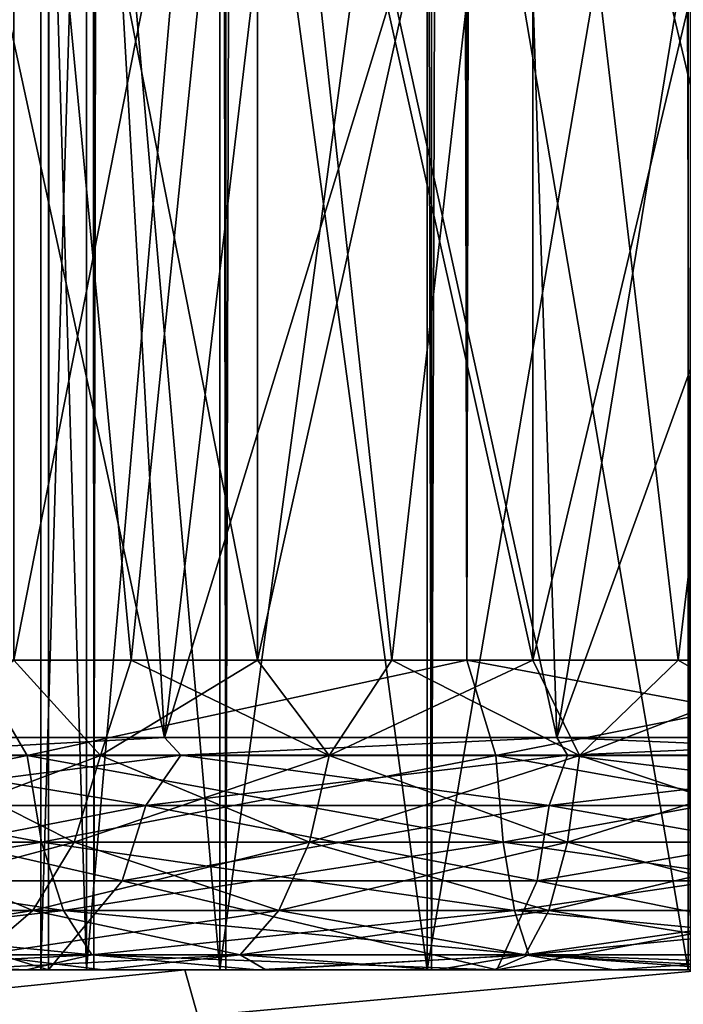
# Model space of a CAD drawing. Extents: x -62 to 446, y -84 to 1766.
# Tile 49 of 221: x 44 to 48, y 0 to 6. Entities that reach past the tile are written whole.
import ezdxf

# ---------------------------------------------------------------- set-up
doc = ezdxf.new("R2010")
doc.units = 0
doc.header["$LTSCALE"] = 65.185185
for name, color, linetype in [('1003', 7, 'CONTINUOUS'), ('1004', 7, 'CONTINUOUS'), ('1022', 7, 'CONTINUOUS'), ('1025', 7, 'CONTINUOUS'), ('1051', 7, 'CONTINUOUS'), ('1052', 7, 'CONTINUOUS'), ('141', 7, 'CONTINUOUS'), ('144', 7, 'CONTINUOUS'), ('147', 7, 'CONTINUOUS'), ('150', 7, 'CONTINUOUS'), ('151', 7, 'CONTINUOUS'), ('152', 7, 'CONTINUOUS'), ('153', 7, 'CONTINUOUS'), ('982', 7, 'CONTINUOUS'), ('994', 7, 'CONTINUOUS'), ('995', 7, 'CONTINUOUS')]:
    doc.layers.add(name, color=color, linetype=linetype)

msp = doc.modelspace()

# ---------------------------------------------------------------- linework, layer by layer
at = {"layer": '1003', "linetype": 'CONTINUOUS'}
for points in [[(41.9439, -0.3, -11.4498), (41.8359, 0, -11.0017), (44.8797, 0, -12.7072), (41.9439, -0.3, -11.4498)], [(44.965, -0.3, -13.0633), (41.9439, -0.3, -11.4498), (44.8797, 0, -12.7072), (44.965, -0.3, -13.0633)], [(44.965, -0.3, -13.0633), (44.8797, 0, -12.7072), (48.2555, 0, -13.5885), (44.965, -0.3, -13.0633)], [(48.2875, -0.3, -13.8949), (44.965, -0.3, -13.0633), (48.2555, 0, -13.5885), (48.2875, -0.3, -13.8949)]]:
    msp.add_3dface(points, dxfattribs=at)
at = {"layer": '1004', "linetype": 'CONTINUOUS'}
for points in [[(44.8797, 0, 12.7072), (41.8359, 0, 11.0017), (41.9439, -0.3, 11.4498), (44.8797, 0, 12.7072)], [(44.8797, 0, 12.7072), (41.9439, -0.3, 11.4498), (44.965, -0.3, 13.0633), (44.8797, 0, 12.7072)], [(48.2555, 0, 13.5885), (44.8797, 0, 12.7072), (44.965, -0.3, 13.0633), (48.2555, 0, 13.5885)], [(48.2555, 0, 13.5885), (44.965, -0.3, 13.0633), (48.2875, -0.3, 13.8949), (48.2555, 0, 13.5885)]]:
    msp.add_3dface(points, dxfattribs=at)
at = {"layer": '1022', "linetype": 'CONTINUOUS'}
for points in [[(42.5754, 1.5, -7.4246), (44.75, 1.5, -9.0933), (42.6573, 1.3863, -8.2882), (42.5754, 1.5, -7.4246)], [(44.75, 1.5, 9.0933), (42.5754, 1.5, 7.4246), (42.6573, 1.3863, 8.2882), (44.75, 1.5, 9.0933)], [(42.6573, 1.3863, -8.2882), (44.75, 1.5, -9.0933), (44.8541, 1.3863, -9.8046), (42.6573, 1.3863, -8.2882)], [(44.8541, 1.3863, 9.8046), (44.75, 1.5, 9.0933), (42.6573, 1.3863, 8.2882), (44.8541, 1.3863, 9.8046)], [(44.75, 1.5, -9.0933), (47.2824, 1.5, -10.1422), (44.8541, 1.3863, -9.8046), (44.75, 1.5, -9.0933)], [(47.2824, 1.5, 10.1422), (44.75, 1.5, 9.0933), (44.8541, 1.3863, 9.8046), (47.2824, 1.5, 10.1422)], [(44.8541, 1.3863, -9.8046), (47.2824, 1.5, -10.1422), (47.3501, 1.3863, -10.7512), (44.8541, 1.3863, -9.8046)], [(47.3501, 1.3863, 10.7512), (47.2824, 1.5, 10.1422), (44.8541, 1.3863, 9.8046), (47.3501, 1.3863, 10.7512)], [(47.2824, 1.5, -10.1422), (50, 1.5, -10.5), (47.3501, 1.3863, -10.7512), (47.2824, 1.5, -10.1422)], [(50, 1.3863, 11.0729), (50, 1.5, 10.5), (47.2824, 1.5, 10.1422), (50, 1.3863, 11.0729)], [(50, 1.3863, 11.0729), (47.2824, 1.5, 10.1422), (47.3501, 1.3863, 10.7512), (50, 1.3863, 11.0729)], [(50, 1.5, -10.5), (50, 1.3863, -11.0729), (47.3501, 1.3863, -10.7512), (50, 1.5, -10.5)], [(42.6573, 1.3863, 8.2882), (42.3341, 1.0611, 8.653), (44.6277, 1.0611, 10.2361), (42.6573, 1.3863, 8.2882)], [(42.6573, 1.3863, -8.2882), (44.8541, 1.3863, -9.8046), (42.3341, 1.0611, -8.653), (42.6573, 1.3863, -8.2882)], [(44.8541, 1.3863, -9.8046), (44.6277, 1.0611, -10.2361), (42.3341, 1.0611, -8.653), (44.8541, 1.3863, -9.8046)], [(44.8541, 1.3863, 9.8046), (42.6573, 1.3863, 8.2882), (44.6277, 1.0611, 10.2361), (44.8541, 1.3863, 9.8046)], [(44.8541, 1.3863, 9.8046), (44.6277, 1.0611, 10.2361), (47.2335, 1.0611, 11.2243), (44.8541, 1.3863, 9.8046)], [(44.8541, 1.3863, -9.8046), (47.3501, 1.3863, -10.7512), (44.6277, 1.0611, -10.2361), (44.8541, 1.3863, -9.8046)], [(47.3501, 1.3863, -10.7512), (47.2335, 1.0611, -11.2243), (44.6277, 1.0611, -10.2361), (47.3501, 1.3863, -10.7512)], [(47.3501, 1.3863, 10.7512), (44.8541, 1.3863, 9.8046), (47.2335, 1.0611, 11.2243), (47.3501, 1.3863, 10.7512)], [(50, 1.3863, -11.0729), (50, 1.0611, -11.5602), (47.2335, 1.0611, -11.2243), (50, 1.3863, -11.0729)], [(47.3501, 1.3863, -10.7512), (50, 1.3863, -11.0729), (47.2335, 1.0611, -11.2243), (47.3501, 1.3863, -10.7512)], [(50, 1.0611, 11.5602), (47.3501, 1.3863, 10.7512), (47.2335, 1.0611, 11.2243), (50, 1.0611, 11.5602)], [(50, 1.0611, 11.5602), (50, 1.3863, 11.0729), (47.3501, 1.3863, 10.7512), (50, 1.0611, 11.5602)], [(44.4764, 0.574, -10.5244), (42.1182, 0.574, -8.8967), (44.6277, 1.0611, -10.2361), (44.4764, 0.574, -10.5244)], [(44.6277, 1.0611, -10.2361), (42.1182, 0.574, -8.8967), (42.3341, 1.0611, -8.653), (44.6277, 1.0611, -10.2361)], [(42.1182, 0.574, 8.8967), (44.4764, 0.574, 10.5244), (42.3341, 1.0611, 8.653), (42.1182, 0.574, 8.8967)], [(42.3341, 1.0611, 8.653), (44.4764, 0.574, 10.5244), (44.6277, 1.0611, 10.2361), (42.3341, 1.0611, 8.653)], [(47.1555, 0.574, -11.5404), (44.4764, 0.574, -10.5244), (47.2335, 1.0611, -11.2243), (47.1555, 0.574, -11.5404)], [(47.2335, 1.0611, -11.2243), (44.4764, 0.574, -10.5244), (44.6277, 1.0611, -10.2361), (47.2335, 1.0611, -11.2243)], [(44.4764, 0.574, 10.5244), (47.1555, 0.574, 11.5404), (44.6277, 1.0611, 10.2361), (44.4764, 0.574, 10.5244)], [(44.6277, 1.0611, 10.2361), (47.1555, 0.574, 11.5404), (47.2335, 1.0611, 11.2243), (44.6277, 1.0611, 10.2361)], [(47.1555, 0.574, 11.5404), (50, 0.574, 11.8858), (47.2335, 1.0611, 11.2243), (47.1555, 0.574, 11.5404)], [(50, 1.0611, -11.5602), (50, 0.574, -11.8858), (47.1555, 0.574, -11.5404), (50, 1.0611, -11.5602)], [(50, 1.0611, -11.5602), (47.1555, 0.574, -11.5404), (47.2335, 1.0611, -11.2243), (50, 1.0611, -11.5602)], [(50, 0.574, 11.8858), (50, 1.0611, 11.5602), (47.2335, 1.0611, 11.2243), (50, 0.574, 11.8858)], [(44, 0, -10.3923), (41.5147, 0, -8.4853), (42.1182, 0.574, -8.8967), (44, 0, -10.3923)], [(41.5147, 0, 8.4853), (44, 0, 10.3923), (42.1182, 0.574, 8.8967), (41.5147, 0, 8.4853)], [(44.4764, 0.574, -10.5244), (44, 0, -10.3923), (42.1182, 0.574, -8.8967), (44.4764, 0.574, -10.5244)], [(42.1182, 0.574, 8.8967), (44, 0, 10.3923), (44.4764, 0.574, 10.5244), (42.1182, 0.574, 8.8967)], [(46.8942, 0, -11.5911), (44, 0, -10.3923), (44.4764, 0.574, -10.5244), (46.8942, 0, -11.5911)], [(44, 0, 10.3923), (46.8942, 0, 11.5911), (44.4764, 0.574, 10.5244), (44, 0, 10.3923)], [(47.1555, 0.574, -11.5404), (46.8942, 0, -11.5911), (44.4764, 0.574, -10.5244), (47.1555, 0.574, -11.5404)], [(44.4764, 0.574, 10.5244), (46.8942, 0, 11.5911), (47.1555, 0.574, 11.5404), (44.4764, 0.574, 10.5244)], [(46.8942, 0, 11.5911), (50, 0, 12), (47.1555, 0.574, 11.5404), (46.8942, 0, 11.5911)], [(50, 0, -12), (46.8942, 0, -11.5911), (50, 0.574, -11.8858), (50, 0, -12)], [(50, 0.574, -11.8858), (46.8942, 0, -11.5911), (47.1555, 0.574, -11.5404), (50, 0.574, -11.8858)], [(50, 0, 12), (50, 0.574, 11.8858), (47.1555, 0.574, 11.5404), (50, 0, 12)]]:
    msp.add_3dface(points, dxfattribs=at)
at = {"layer": '1025', "linetype": 'CONTINUOUS'}
for points in [[(44.2937, 0, -1.8541), (44, 0), (44.2937, 525, -1.8541), (44.2937, 0, -1.8541)], [(44, 0), (44.2937, 0, 1.8541), (44, 525), (44, 0)], [(44, 0), (44, 525), (44.2937, 525, -1.8541), (44, 0)], [(44.2937, 0, 1.8541), (44.2937, 525, 1.8541), (44, 525), (44.2937, 0, 1.8541)], [(45.1459, 0, -3.5267), (44.2937, 0, -1.8541), (45.1459, 525, -3.5267), (45.1459, 0, -3.5267)], [(44.2937, 0, -1.8541), (44.2937, 525, -1.8541), (45.1459, 525, -3.5267), (44.2937, 0, -1.8541)], [(44.2937, 0, 1.8541), (45.1459, 0, 3.5267), (44.2937, 525, 1.8541), (44.2937, 0, 1.8541)], [(45.1459, 0, 3.5267), (45.1459, 525, 3.5267), (44.2937, 525, 1.8541), (45.1459, 0, 3.5267)], [(46.4733, 0, -4.8541), (45.1459, 0, -3.5267), (46.4733, 525, -4.8541), (46.4733, 0, -4.8541)], [(45.1459, 0, -3.5267), (45.1459, 525, -3.5267), (46.4733, 525, -4.8541), (45.1459, 0, -3.5267)], [(45.1459, 0, 3.5267), (46.4733, 0, 4.8541), (45.1459, 525, 3.5267), (45.1459, 0, 3.5267)], [(46.4733, 0, 4.8541), (46.4733, 525, 4.8541), (45.1459, 525, 3.5267), (46.4733, 0, 4.8541)], [(48.1459, 0, -5.7063), (46.4733, 0, -4.8541), (48.1459, 525, -5.7063), (48.1459, 0, -5.7063)], [(46.4733, 0, -4.8541), (46.4733, 525, -4.8541), (48.1459, 525, -5.7063), (46.4733, 0, -4.8541)], [(46.4733, 0, 4.8541), (48.1459, 0, 5.7063), (46.4733, 525, 4.8541), (46.4733, 0, 4.8541)], [(48.1459, 0, 5.7063), (48.1459, 525, 5.7063), (46.4733, 525, 4.8541), (48.1459, 0, 5.7063)]]:
    msp.add_3dface(points, dxfattribs=at)
at = {"layer": '1051', "linetype": 'CONTINUOUS'}
for points in [[(43.95, 0), (44.2461, 0, 1.8696), (44, 0), (43.95, 0)], [(44.2461, 0, -1.8696), (43.95, 0), (44, 0), (44.2461, 0, -1.8696)], [(44, 0), (44.2461, 0, 1.8696), (44.2937, 0, 1.8541), (44, 0)], [(44.2937, 0, -1.8541), (44.2461, 0, -1.8696), (44, 0), (44.2937, 0, -1.8541)], [(44.2461, 0, 1.8696), (45.1055, 0, 3.5561), (44.2937, 0, 1.8541), (44.2461, 0, 1.8696)], [(45.1055, 0, -3.5561), (44.2461, 0, -1.8696), (44.2937, 0, -1.8541), (45.1055, 0, -3.5561)], [(44.2937, 0, 1.8541), (45.1055, 0, 3.5561), (45.1459, 0, 3.5267), (44.2937, 0, 1.8541)], [(45.1459, 0, -3.5267), (45.1055, 0, -3.5561), (44.2937, 0, -1.8541), (45.1459, 0, -3.5267)], [(45.1055, 0, 3.5561), (46.4439, 0, 4.8945), (45.1459, 0, 3.5267), (45.1055, 0, 3.5561)], [(46.4439, 0, -4.8945), (45.1055, 0, -3.5561), (45.1459, 0, -3.5267), (46.4439, 0, -4.8945)], [(45.1459, 0, 3.5267), (46.4439, 0, 4.8945), (46.4733, 0, 4.8541), (45.1459, 0, 3.5267)], [(46.4733, 0, -4.8541), (46.4439, 0, -4.8945), (45.1459, 0, -3.5267), (46.4733, 0, -4.8541)], [(46.4439, 0, 4.8945), (48.1304, 0, 5.7539), (46.4733, 0, 4.8541), (46.4439, 0, 4.8945)], [(48.1304, 0, -5.7539), (46.4439, 0, -4.8945), (46.4733, 0, -4.8541), (48.1304, 0, -5.7539)], [(46.4733, 0, 4.8541), (48.1304, 0, 5.7539), (48.1459, 0, 5.7063), (46.4733, 0, 4.8541)], [(48.1459, 0, -5.7063), (48.1304, 0, -5.7539), (46.4733, 0, -4.8541), (48.1459, 0, -5.7063)]]:
    msp.add_3dface(points, dxfattribs=at)
at = {"layer": '1052', "linetype": 'CONTINUOUS'}
for points in [[(44.2461, 0, 1.8696), (43.95, 0), (44.2461, 9.9, 1.8696), (44.2461, 0, 1.8696)], [(43.95, 0), (44.2461, 0, -1.8696), (43.95, 9.9, 0), (43.95, 0)], [(44.2461, 9.9, 1.8696), (43.95, 0), (43.95, 9.9, 0), (44.2461, 9.9, 1.8696)], [(43.95, 9.9, 0), (44.2461, 0, -1.8696), (44.2461, 9.9, -1.8696), (43.95, 9.9, 0)], [(45.1055, 0, 3.5561), (44.2461, 0, 1.8696), (45.1054, 9.9, 3.5561), (45.1055, 0, 3.5561)], [(45.1054, 9.9, 3.5561), (44.2461, 0, 1.8696), (44.2461, 9.9, 1.8696), (45.1054, 9.9, 3.5561)], [(44.2461, 0, -1.8696), (45.1055, 0, -3.5561), (44.2461, 9.9, -1.8696), (44.2461, 0, -1.8696)], [(44.2461, 9.9, -1.8696), (45.1055, 0, -3.5561), (45.1054, 9.9, -3.5561), (44.2461, 9.9, -1.8696)], [(46.4439, 9.9, 4.8946), (45.1055, 0, 3.5561), (45.1054, 9.9, 3.5561), (46.4439, 9.9, 4.8946)], [(45.1055, 0, -3.5561), (46.4439, 0, -4.8945), (45.1054, 9.9, -3.5561), (45.1055, 0, -3.5561)], [(45.1054, 9.9, -3.5561), (46.4439, 0, -4.8945), (46.4439, 9.9, -4.8946), (45.1054, 9.9, -3.5561)], [(46.4439, 0, 4.8945), (45.1055, 0, 3.5561), (46.4439, 9.9, 4.8946), (46.4439, 0, 4.8945)], [(48.1304, 0, 5.7539), (46.4439, 0, 4.8945), (48.1304, 9.9, 5.7539), (48.1304, 0, 5.7539)], [(48.1304, 9.9, 5.7539), (46.4439, 0, 4.8945), (46.4439, 9.9, 4.8946), (48.1304, 9.9, 5.7539)], [(46.4439, 0, -4.8945), (48.1304, 0, -5.7539), (46.4439, 9.9, -4.8946), (46.4439, 0, -4.8945)], [(46.4439, 9.9, -4.8946), (48.1304, 0, -5.7539), (48.1304, 9.9, -5.7539), (46.4439, 9.9, -4.8946)]]:
    msp.add_3dface(points, dxfattribs=at)
at = {"layer": '141', "color": 7, "linetype": 'CONTINUOUS'}
for points in [[(42.4225, 0, -15.2178), (43.8589, 0, -15.852), (42.4388, 0, -8.3975), (42.4225, 0, -15.2178)], [(43.8589, 0, 15.852), (42.4225, 0, 15.2178), (43.358, 0, 9.1419), (43.8589, 0, 15.852)], [(42.4388, 0, -8.3975), (43.8589, 0, -15.852), (43.358, 0, -9.1419), (42.4388, 0, -8.3975)], [(43.358, 0, -9.1419), (43.8589, 0, -15.852), (44.35, 0, -9.7861), (43.358, 0, -9.1419)], [(44.35, 0, 9.7861), (43.8589, 0, 15.852), (43.358, 0, 9.1419), (44.35, 0, 9.7861)], [(43.8589, 0, -15.852), (45.3478, 0, -16.351), (44.35, 0, -9.7861), (43.8589, 0, -15.852)], [(45.3478, 0, 16.351), (43.8589, 0, 15.852), (44.35, 0, 9.7861), (45.3478, 0, 16.351)], [(44.35, 0, -9.7861), (45.3478, 0, -16.351), (45.4039, 0, -10.3231), (44.35, 0, -9.7861)], [(45.4039, 0, 10.3231), (45.3478, 0, 16.351), (44.35, 0, 9.7861), (45.4039, 0, 10.3231)], [(45.3478, 0, -16.351), (46.8763, 0, -16.7106), (45.4039, 0, -10.3231), (45.3478, 0, -16.351)], [(46.8763, 0, 16.7106), (45.3478, 0, 16.351), (46.5081, 0, 10.7469), (46.8763, 0, 16.7106)], [(46.5081, 0, 10.7469), (45.3478, 0, 16.351), (45.4039, 0, 10.3231), (46.5081, 0, 10.7469)], [(45.4039, 0, -10.3231), (46.8763, 0, -16.7106), (46.5081, 0, -10.7469), (45.4039, 0, -10.3231)], [(46.5081, 0, -10.7469), (46.8763, 0, -16.7106), (47.6506, 0, -11.0531), (46.5081, 0, -10.7469)], [(47.6506, 0, 11.0531), (46.8763, 0, 16.7106), (46.5081, 0, 10.7469), (47.6506, 0, 11.0531)], [(46.8763, 0, -16.7106), (48.4315, 0, -16.9275), (47.6506, 0, -11.0531), (46.8763, 0, -16.7106)], [(48.4315, 0, 16.9275), (46.8763, 0, 16.7106), (47.6506, 0, 11.0531), (48.4315, 0, 16.9275)], [(47.6506, 0, -11.0531), (48.4315, 0, -16.9275), (48.8188, 0, -11.2381), (47.6506, 0, -11.0531)], [(48.8188, 0, 11.2381), (48.4315, 0, 16.9275), (47.6506, 0, 11.0531), (48.8188, 0, 11.2381)]]:
    msp.add_3dface(points, dxfattribs=at)
at = {"layer": '144', "color": 7, "linetype": 'CONTINUOUS'}
for points in [[(43.5016, 1758, -17.8542), (46.7007, 1758, -18.7113), (43.5016, 2, -17.8542), (43.5016, 1758, -17.8542)], [(43.5016, 2, -17.8542), (46.7007, 1758, -18.7113), (46.7007, 2, -18.7113), (43.5016, 2, -17.8542)], [(46.7007, 1758, 18.7113), (43.5016, 1758, 17.8542), (46.7007, 2, 18.7113), (46.7007, 1758, 18.7113)], [(46.7007, 2, 18.7113), (43.5016, 1758, 17.8542), (43.5016, 2, 17.8542), (46.7007, 2, 18.7113)], [(50, 2, 19), (50, 1758, 19), (46.7007, 1758, 18.7113), (50, 2, 19)], [(50, 1758, -19), (50, 2, -19), (46.7007, 2, -18.7113), (50, 1758, -19)], [(46.7007, 1758, -18.7113), (50, 1758, -19), (46.7007, 2, -18.7113), (46.7007, 1758, -18.7113)], [(50, 2, 19), (46.7007, 1758, 18.7113), (46.7007, 2, 18.7113), (50, 2, 19)]]:
    msp.add_3dface(points, dxfattribs=at)
at = {"layer": '147', "color": 7, "linetype": 'CONTINUOUS'}
for points in [[(43.5016, 2, 17.8542), (41.0033, 1.3838, 16.6244), (43.8623, 1.3838, 17.8785), (43.5016, 2, 17.8542)], [(43.5016, 2, -17.8542), (43.8623, 1.3838, -17.8785), (41.0033, 1.3838, -16.6244), (43.5016, 2, -17.8542)], [(46.7007, 2, 18.7113), (43.5016, 2, 17.8542), (43.8623, 1.3838, 17.8785), (46.7007, 2, 18.7113)], [(43.5016, 2, -17.8542), (46.7007, 2, -18.7113), (43.8623, 1.3838, -17.8785), (43.5016, 2, -17.8542)], [(46.7007, 2, 18.7113), (43.8623, 1.3838, 17.8785), (46.8887, 1.3838, 18.6449), (46.7007, 2, 18.7113)], [(46.7007, 2, -18.7113), (46.8887, 1.3838, -18.6449), (43.8623, 1.3838, -17.8785), (46.7007, 2, -18.7113)], [(46.7007, 2, -18.7113), (50, 2, -19), (46.8887, 1.3838, -18.6449), (46.7007, 2, -18.7113)], [(50, 2, 19), (46.7007, 2, 18.7113), (50, 1.3838, 18.9027), (50, 2, 19)], [(50, 1.3838, 18.9027), (46.7007, 2, 18.7113), (46.8887, 1.3838, 18.6449), (50, 1.3838, 18.9027)], [(50, 2, -19), (50, 1.3838, -18.9027), (46.8887, 1.3838, -18.6449), (50, 2, -19)], [(43.8623, 1.3838, -17.8785), (41.1384, 0.8254, -16.3747), (41.0033, 1.3838, -16.6244), (43.8623, 1.3838, -17.8785)], [(41.1384, 0.8254, 16.3747), (43.9545, 0.8254, 17.61), (41.0033, 1.3838, 16.6244), (41.1384, 0.8254, 16.3747)], [(41.0033, 1.3838, 16.6244), (43.9545, 0.8254, 17.61), (43.8623, 1.3838, 17.8785), (41.0033, 1.3838, 16.6244)], [(43.9545, 0.8254, -17.61), (41.1384, 0.8254, -16.3747), (43.8623, 1.3838, -17.8785), (43.9545, 0.8254, -17.61)], [(46.8887, 1.3838, -18.6449), (43.9545, 0.8254, -17.61), (43.8623, 1.3838, -17.8785), (46.8887, 1.3838, -18.6449)], [(43.9545, 0.8254, 17.61), (46.9355, 0.8254, 18.3648), (43.8623, 1.3838, 17.8785), (43.9545, 0.8254, 17.61)], [(43.8623, 1.3838, 17.8785), (46.9355, 0.8254, 18.3648), (46.8887, 1.3838, 18.6449), (43.8623, 1.3838, 17.8785)], [(46.9355, 0.8254, -18.3648), (43.9545, 0.8254, -17.61), (46.8887, 1.3838, -18.6449), (46.9355, 0.8254, -18.3648)], [(50, 0.8254, 18.6188), (50, 1.3838, 18.9027), (46.8887, 1.3838, 18.6449), (50, 0.8254, 18.6188)], [(46.9355, 0.8254, 18.3648), (50, 0.8254, 18.6188), (46.8887, 1.3838, 18.6449), (46.9355, 0.8254, 18.3648)], [(50, 1.3838, -18.9027), (46.9355, 0.8254, -18.3648), (46.8887, 1.3838, -18.6449), (50, 1.3838, -18.9027)], [(50, 1.3838, -18.9027), (50, 0.8254, -18.6188), (46.9355, 0.8254, -18.3648), (50, 1.3838, -18.9027)], [(43.9545, 0.8254, -17.61), (41.3491, 0.3823, -15.9854), (41.1384, 0.8254, -16.3747), (43.9545, 0.8254, -17.61)], [(41.3491, 0.3823, 15.9854), (44.0982, 0.3823, 17.1912), (41.1384, 0.8254, 16.3747), (41.3491, 0.3823, 15.9854)], [(41.1384, 0.8254, 16.3747), (44.0982, 0.3823, 17.1912), (43.9545, 0.8254, 17.61), (41.1384, 0.8254, 16.3747)], [(44.0982, 0.3823, -17.1912), (41.3491, 0.3823, -15.9854), (43.9545, 0.8254, -17.61), (44.0982, 0.3823, -17.1912)], [(46.9355, 0.8254, -18.3648), (44.0982, 0.3823, -17.1912), (43.9545, 0.8254, -17.61), (46.9355, 0.8254, -18.3648)], [(44.0982, 0.3823, 17.1912), (47.0083, 0.3823, 17.9282), (43.9545, 0.8254, 17.61), (44.0982, 0.3823, 17.1912)], [(43.9545, 0.8254, 17.61), (47.0083, 0.3823, 17.9282), (46.9355, 0.8254, 18.3648), (43.9545, 0.8254, 17.61)], [(47.0083, 0.3823, -17.9282), (44.0982, 0.3823, -17.1912), (46.9355, 0.8254, -18.3648), (47.0083, 0.3823, -17.9282)], [(50, 0.3823, 18.1761), (50, 0.8254, 18.6188), (46.9355, 0.8254, 18.3648), (50, 0.3823, 18.1761)], [(47.0083, 0.3823, 17.9282), (50, 0.3823, 18.1761), (46.9355, 0.8254, 18.3648), (47.0083, 0.3823, 17.9282)], [(50, 0.8254, -18.6188), (47.0083, 0.3823, -17.9282), (46.9355, 0.8254, -18.3648), (50, 0.8254, -18.6188)], [(50, 0.8254, -18.6188), (50, 0.3823, -18.1761), (47.0083, 0.3823, -17.9282), (50, 0.8254, -18.6188)], [(44.0982, 0.3823, -17.1912), (41.6147, 0.0979, -15.4946), (41.3491, 0.3823, -15.9854), (44.0982, 0.3823, -17.1912)], [(41.6147, 0.0979, 15.4946), (44.2794, 0.0979, 16.6634), (41.3491, 0.3823, 15.9854), (41.6147, 0.0979, 15.4946)], [(41.3491, 0.3823, 15.9854), (44.2794, 0.0979, 16.6634), (44.0982, 0.3823, 17.1912), (41.3491, 0.3823, 15.9854)], [(44.2794, 0.0979, -16.6634), (41.6147, 0.0979, -15.4946), (44.0982, 0.3823, -17.1912), (44.2794, 0.0979, -16.6634)], [(47.0083, 0.3823, -17.9282), (44.2794, 0.0979, -16.6634), (44.0982, 0.3823, -17.1912), (47.0083, 0.3823, -17.9282)], [(44.2794, 0.0979, 16.6634), (47.1002, 0.0979, 17.3777), (44.0982, 0.3823, 17.1912), (44.2794, 0.0979, 16.6634)], [(44.0982, 0.3823, 17.1912), (47.1002, 0.0979, 17.3777), (47.0083, 0.3823, 17.9282), (44.0982, 0.3823, 17.1912)], [(47.1002, 0.0979, -17.3777), (44.2794, 0.0979, -16.6634), (47.0083, 0.3823, -17.9282), (47.1002, 0.0979, -17.3777)], [(50, 0.0979, 17.618), (50, 0.3823, 18.1761), (47.0083, 0.3823, 17.9282), (50, 0.0979, 17.618)], [(47.1002, 0.0979, 17.3777), (50, 0.0979, 17.618), (47.0083, 0.3823, 17.9282), (47.1002, 0.0979, 17.3777)], [(50, 0.3823, -18.1761), (47.1002, 0.0979, -17.3777), (47.0083, 0.3823, -17.9282), (50, 0.3823, -18.1761)], [(50, 0.3823, -18.1761), (50, 0.0979, -17.618), (47.1002, 0.0979, -17.3777), (50, 0.3823, -18.1761)], [(44.2794, 0.0979, -16.6634), (42.4225, 0, -15.2178), (41.6147, 0.0979, -15.4946), (44.2794, 0.0979, -16.6634)], [(42.4225, 0, 15.2178), (43.8589, 0, 15.852), (41.6147, 0.0979, 15.4946), (42.4225, 0, 15.2178)], [(41.6147, 0.0979, 15.4946), (43.8589, 0, 15.852), (44.2794, 0.0979, 16.6634), (41.6147, 0.0979, 15.4946)], [(43.8589, 0, -15.852), (42.4225, 0, -15.2178), (44.2794, 0.0979, -16.6634), (43.8589, 0, -15.852)], [(45.3478, 0, -16.351), (43.8589, 0, -15.852), (44.2794, 0.0979, -16.6634), (45.3478, 0, -16.351)], [(43.8589, 0, 15.852), (45.3478, 0, 16.351), (44.2794, 0.0979, 16.6634), (43.8589, 0, 15.852)], [(47.1002, 0.0979, -17.3777), (45.3478, 0, -16.351), (44.2794, 0.0979, -16.6634), (47.1002, 0.0979, -17.3777)], [(45.3478, 0, 16.351), (46.8763, 0, 16.7106), (44.2794, 0.0979, 16.6634), (45.3478, 0, 16.351)], [(44.2794, 0.0979, 16.6634), (46.8763, 0, 16.7106), (47.1002, 0.0979, 17.3777), (44.2794, 0.0979, 16.6634)], [(46.8763, 0, -16.7106), (45.3478, 0, -16.351), (47.1002, 0.0979, -17.3777), (46.8763, 0, -16.7106)], [(48.4315, 0, -16.9275), (46.8763, 0, -16.7106), (47.1002, 0.0979, -17.3777), (48.4315, 0, -16.9275)], [(46.8763, 0, 16.7106), (48.4315, 0, 16.9275), (47.1002, 0.0979, 17.3777), (46.8763, 0, 16.7106)], [(50, 0.0979, -17.618), (48.4315, 0, -16.9275), (47.1002, 0.0979, -17.3777), (50, 0.0979, -17.618)], [(48.4315, 0, 16.9275), (50, 0, 17), (47.1002, 0.0979, 17.3777), (48.4315, 0, 16.9275)], [(50, 0, 17), (50, 0.0979, 17.618), (47.1002, 0.0979, 17.3777), (50, 0, 17)]]:
    msp.add_3dface(points, dxfattribs=at)
at = {"layer": '150', "color": 7, "linetype": 'CONTINUOUS'}
for points in [[(43.7771, 10, 6.9112), (45.35, 10, 8.054), (43.7771, 2, 6.9112), (43.7771, 10, 6.9112)], [(43.7771, 2, 6.9112), (45.35, 10, 8.054), (44.5336, 2, 7.5239), (43.7771, 2, 6.9112)], [(44.5336, 2, 7.5239), (45.35, 10, 8.054), (45.35, 2, 8.054), (44.5336, 2, 7.5239)], [(45.35, 10, 8.054), (47.1261, 10, 8.8448), (45.35, 2, 8.054), (45.35, 10, 8.054)], [(45.35, 2, 8.054), (47.1261, 10, 8.8448), (46.2173, 2, 8.496), (45.35, 2, 8.054)], [(46.2173, 2, 8.496), (47.1261, 10, 8.8448), (47.1261, 2, 8.8448), (46.2173, 2, 8.496)], [(47.1261, 10, 8.8448), (49.0279, 10, 9.2491), (47.1261, 2, 8.8448), (47.1261, 10, 8.8448)], [(47.1261, 2, 8.8448), (49.0279, 10, 9.2491), (48.0664, 2, 9.0968), (47.1261, 2, 8.8448)], [(48.0664, 2, 9.0968), (49.0279, 10, 9.2491), (49.0279, 2, 9.2491), (48.0664, 2, 9.0968)]]:
    msp.add_3dface(points, dxfattribs=at)
at = {"layer": '151', "color": 7, "linetype": 'CONTINUOUS'}
for points in [[(45.35, 10, -8.054), (43.7771, 10, -6.9112), (45.35, 2, -8.054), (45.35, 10, -8.054)], [(45.35, 2, -8.054), (43.7771, 10, -6.9112), (44.5336, 2, -7.5239), (45.35, 2, -8.054)], [(44.5336, 2, -7.5239), (43.7771, 10, -6.9112), (43.7771, 2, -6.9112), (44.5336, 2, -7.5239)], [(47.1261, 10, -8.8448), (45.35, 10, -8.054), (47.1261, 2, -8.8448), (47.1261, 10, -8.8448)], [(47.1261, 2, -8.8448), (45.35, 10, -8.054), (46.2173, 2, -8.496), (47.1261, 2, -8.8448)], [(46.2173, 2, -8.496), (45.35, 10, -8.054), (45.35, 2, -8.054), (46.2173, 2, -8.496)], [(49.0279, 10, -9.2491), (47.1261, 10, -8.8448), (49.0279, 2, -9.2491), (49.0279, 10, -9.2491)], [(49.0279, 2, -9.2491), (47.1261, 10, -8.8448), (48.0664, 2, -9.0968), (49.0279, 2, -9.2491)], [(48.0664, 2, -9.0968), (47.1261, 10, -8.8448), (47.1261, 2, -8.8448), (48.0664, 2, -9.0968)]]:
    msp.add_3dface(points, dxfattribs=at)
at = {"layer": '152', "color": 7, "linetype": 'CONTINUOUS'}
for points in [[(43.7771, 2, 6.9112), (44.3369, 1.3838, 7.4992), (43.0553, 1.3838, 6.3309), (43.7771, 2, 6.9112)], [(43.7771, 2, 6.9112), (44.5336, 2, 7.5239), (44.3369, 1.3838, 7.4992), (43.7771, 2, 6.9112)], [(44.5336, 2, 7.5239), (45.35, 2, 8.054), (44.3369, 1.3838, 7.4992), (44.5336, 2, 7.5239)], [(45.35, 2, 8.054), (45.8113, 1.3838, 8.4121), (44.3369, 1.3838, 7.4992), (45.35, 2, 8.054)], [(45.35, 2, 8.054), (46.2173, 2, 8.496), (45.8113, 1.3838, 8.4121), (45.35, 2, 8.054)], [(46.2173, 2, 8.496), (47.1261, 2, 8.8448), (45.8113, 1.3838, 8.4121), (46.2173, 2, 8.496)], [(47.1261, 2, 8.8448), (47.4283, 1.3838, 9.0386), (45.8113, 1.3838, 8.4121), (47.1261, 2, 8.8448)], [(47.1261, 2, 8.8448), (48.0664, 2, 9.0968), (47.4283, 1.3838, 9.0386), (47.1261, 2, 8.8448)], [(48.0664, 2, 9.0968), (49.0279, 2, 9.2491), (47.4283, 1.3838, 9.0386), (48.0664, 2, 9.0968)], [(49.0279, 2, 9.2491), (49.1329, 1.3838, 9.3572), (47.4283, 1.3838, 9.0386), (49.0279, 2, 9.2491)], [(44.1658, 0.8254, 7.7258), (42.8455, 0.8254, 6.5222), (44.3369, 1.3838, 7.4992), (44.1658, 0.8254, 7.7258)], [(44.3369, 1.3838, 7.4992), (42.8455, 0.8254, 6.5222), (43.0553, 1.3838, 6.3309), (44.3369, 1.3838, 7.4992)], [(45.6847, 0.8254, 8.6663), (44.1658, 0.8254, 7.7258), (45.8113, 1.3838, 8.4121), (45.6847, 0.8254, 8.6663)], [(45.8113, 1.3838, 8.4121), (44.1658, 0.8254, 7.7258), (44.3369, 1.3838, 7.4992), (45.8113, 1.3838, 8.4121)], [(47.3506, 0.8254, 9.3117), (45.6847, 0.8254, 8.6663), (47.4283, 1.3838, 9.0386), (47.3506, 0.8254, 9.3117)], [(47.4283, 1.3838, 9.0386), (45.6847, 0.8254, 8.6663), (45.8113, 1.3838, 8.4121), (47.4283, 1.3838, 9.0386)], [(49.1067, 0.8254, 9.6399), (47.3506, 0.8254, 9.3117), (49.1329, 1.3838, 9.3572), (49.1067, 0.8254, 9.6399)], [(49.1329, 1.3838, 9.3572), (47.3506, 0.8254, 9.3117), (47.4283, 1.3838, 9.0386), (49.1329, 1.3838, 9.3572)], [(43.899, 0.3823, 8.0791), (42.5183, 0.3823, 6.8204), (44.1658, 0.8254, 7.7258), (43.899, 0.3823, 8.0791)], [(44.1658, 0.8254, 7.7258), (42.5183, 0.3823, 6.8204), (42.8455, 0.8254, 6.5222), (44.1658, 0.8254, 7.7258)], [(45.4874, 0.3823, 9.0626), (43.899, 0.3823, 8.0791), (45.6847, 0.8254, 8.6663), (45.4874, 0.3823, 9.0626)], [(45.6847, 0.8254, 8.6663), (43.899, 0.3823, 8.0791), (44.1658, 0.8254, 7.7258), (45.6847, 0.8254, 8.6663)], [(47.2295, 0.3823, 9.7374), (45.4874, 0.3823, 9.0626), (47.3506, 0.8254, 9.3117), (47.2295, 0.3823, 9.7374)], [(47.3506, 0.8254, 9.3117), (45.4874, 0.3823, 9.0626), (45.6847, 0.8254, 8.6663), (47.3506, 0.8254, 9.3117)], [(49.0659, 0.3823, 10.0807), (47.2295, 0.3823, 9.7374), (49.1067, 0.8254, 9.6399), (49.0659, 0.3823, 10.0807)], [(49.1067, 0.8254, 9.6399), (47.2295, 0.3823, 9.7374), (47.3506, 0.8254, 9.3117), (49.1067, 0.8254, 9.6399)], [(43.5627, 0.0979, 8.5244), (42.1059, 0.0979, 7.1964), (43.899, 0.3823, 8.0791), (43.5627, 0.0979, 8.5244)], [(43.899, 0.3823, 8.0791), (42.1059, 0.0979, 7.1964), (42.5183, 0.3823, 6.8204), (43.899, 0.3823, 8.0791)], [(45.2386, 0.0979, 9.5621), (43.5627, 0.0979, 8.5244), (45.4874, 0.3823, 9.0626), (45.2386, 0.0979, 9.5621)], [(45.4874, 0.3823, 9.0626), (43.5627, 0.0979, 8.5244), (43.899, 0.3823, 8.0791), (45.4874, 0.3823, 9.0626)], [(47.0767, 0.0979, 10.2742), (45.2386, 0.0979, 9.5621), (47.2295, 0.3823, 9.7374), (47.0767, 0.0979, 10.2742)], [(47.2295, 0.3823, 9.7374), (45.2386, 0.0979, 9.5621), (45.4874, 0.3823, 9.0626), (47.2295, 0.3823, 9.7374)], [(49.0144, 0.0979, 10.6364), (47.0767, 0.0979, 10.2742), (49.0659, 0.3823, 10.0807), (49.0144, 0.0979, 10.6364)], [(49.0659, 0.3823, 10.0807), (47.0767, 0.0979, 10.2742), (47.2295, 0.3823, 9.7374), (49.0659, 0.3823, 10.0807)], [(44.35, 0, 9.7861), (43.358, 0, 9.1419), (45.2386, 0.0979, 9.5621), (44.35, 0, 9.7861)], [(45.2386, 0.0979, 9.5621), (43.358, 0, 9.1419), (43.5627, 0.0979, 8.5244), (45.2386, 0.0979, 9.5621)], [(45.4039, 0, 10.3231), (44.35, 0, 9.7861), (45.2386, 0.0979, 9.5621), (45.4039, 0, 10.3231)], [(47.0767, 0.0979, 10.2742), (45.4039, 0, 10.3231), (45.2386, 0.0979, 9.5621), (47.0767, 0.0979, 10.2742)], [(46.5081, 0, 10.7469), (45.4039, 0, 10.3231), (47.0767, 0.0979, 10.2742), (46.5081, 0, 10.7469)], [(47.6506, 0, 11.0531), (46.5081, 0, 10.7469), (47.0767, 0.0979, 10.2742), (47.6506, 0, 11.0531)], [(49.0144, 0.0979, 10.6364), (47.6506, 0, 11.0531), (47.0767, 0.0979, 10.2742), (49.0144, 0.0979, 10.6364)], [(48.8188, 0, 11.2381), (47.6506, 0, 11.0531), (49.0144, 0.0979, 10.6364), (48.8188, 0, 11.2381)]]:
    msp.add_3dface(points, dxfattribs=at)
at = {"layer": '153', "color": 7, "linetype": 'CONTINUOUS'}
for points in [[(43.7771, 2, -6.9112), (43.0553, 1.3838, -6.3309), (44.3369, 1.3838, -7.4992), (43.7771, 2, -6.9112)], [(44.5336, 2, -7.5239), (43.7771, 2, -6.9112), (44.3369, 1.3838, -7.4992), (44.5336, 2, -7.5239)], [(44.5336, 2, -7.5239), (44.3369, 1.3838, -7.4992), (45.8113, 1.3838, -8.4121), (44.5336, 2, -7.5239)], [(45.35, 2, -8.054), (44.5336, 2, -7.5239), (45.8113, 1.3838, -8.4121), (45.35, 2, -8.054)], [(46.2173, 2, -8.496), (45.35, 2, -8.054), (45.8113, 1.3838, -8.4121), (46.2173, 2, -8.496)], [(46.2173, 2, -8.496), (45.8113, 1.3838, -8.4121), (47.4283, 1.3838, -9.0386), (46.2173, 2, -8.496)], [(47.1261, 2, -8.8448), (46.2173, 2, -8.496), (47.4283, 1.3838, -9.0386), (47.1261, 2, -8.8448)], [(48.0664, 2, -9.0968), (47.1261, 2, -8.8448), (47.4283, 1.3838, -9.0386), (48.0664, 2, -9.0968)], [(48.0664, 2, -9.0968), (47.4283, 1.3838, -9.0386), (49.1329, 1.3838, -9.3572), (48.0664, 2, -9.0968)], [(49.0279, 2, -9.2491), (48.0664, 2, -9.0968), (49.1329, 1.3838, -9.3572), (49.0279, 2, -9.2491)], [(42.8455, 0.8254, -6.5222), (44.1658, 0.8254, -7.7258), (43.0553, 1.3838, -6.3309), (42.8455, 0.8254, -6.5222)], [(43.0553, 1.3838, -6.3309), (44.1658, 0.8254, -7.7258), (44.3369, 1.3838, -7.4992), (43.0553, 1.3838, -6.3309)], [(44.1658, 0.8254, -7.7258), (45.6847, 0.8254, -8.6663), (44.3369, 1.3838, -7.4992), (44.1658, 0.8254, -7.7258)], [(44.3369, 1.3838, -7.4992), (45.6847, 0.8254, -8.6663), (45.8113, 1.3838, -8.4121), (44.3369, 1.3838, -7.4992)], [(45.6847, 0.8254, -8.6663), (47.3506, 0.8254, -9.3117), (45.8113, 1.3838, -8.4121), (45.6847, 0.8254, -8.6663)], [(45.8113, 1.3838, -8.4121), (47.3506, 0.8254, -9.3117), (47.4283, 1.3838, -9.0386), (45.8113, 1.3838, -8.4121)], [(47.3506, 0.8254, -9.3117), (49.1067, 0.8254, -9.6399), (47.4283, 1.3838, -9.0386), (47.3506, 0.8254, -9.3117)], [(47.4283, 1.3838, -9.0386), (49.1067, 0.8254, -9.6399), (49.1329, 1.3838, -9.3572), (47.4283, 1.3838, -9.0386)], [(42.5183, 0.3823, -6.8204), (43.899, 0.3823, -8.0791), (42.8455, 0.8254, -6.5222), (42.5183, 0.3823, -6.8204)], [(42.8455, 0.8254, -6.5222), (43.899, 0.3823, -8.0791), (44.1658, 0.8254, -7.7258), (42.8455, 0.8254, -6.5222)], [(43.899, 0.3823, -8.0791), (45.4874, 0.3823, -9.0626), (44.1658, 0.8254, -7.7258), (43.899, 0.3823, -8.0791)], [(44.1658, 0.8254, -7.7258), (45.4874, 0.3823, -9.0626), (45.6847, 0.8254, -8.6663), (44.1658, 0.8254, -7.7258)], [(45.4874, 0.3823, -9.0626), (47.2295, 0.3823, -9.7374), (45.6847, 0.8254, -8.6663), (45.4874, 0.3823, -9.0626)], [(45.6847, 0.8254, -8.6663), (47.2295, 0.3823, -9.7374), (47.3506, 0.8254, -9.3117), (45.6847, 0.8254, -8.6663)], [(47.2295, 0.3823, -9.7374), (49.0659, 0.3823, -10.0807), (47.3506, 0.8254, -9.3117), (47.2295, 0.3823, -9.7374)], [(47.3506, 0.8254, -9.3117), (49.0659, 0.3823, -10.0807), (49.1067, 0.8254, -9.6399), (47.3506, 0.8254, -9.3117)], [(42.5183, 0.3823, -6.8204), (43.5627, 0.0979, -8.5244), (43.899, 0.3823, -8.0791), (42.5183, 0.3823, -6.8204)], [(43.5627, 0.0979, -8.5244), (45.2386, 0.0979, -9.5621), (43.899, 0.3823, -8.0791), (43.5627, 0.0979, -8.5244)], [(43.899, 0.3823, -8.0791), (45.2386, 0.0979, -9.5621), (45.4874, 0.3823, -9.0626), (43.899, 0.3823, -8.0791)], [(45.2386, 0.0979, -9.5621), (47.0767, 0.0979, -10.2742), (45.4874, 0.3823, -9.0626), (45.2386, 0.0979, -9.5621)], [(45.4874, 0.3823, -9.0626), (47.0767, 0.0979, -10.2742), (47.2295, 0.3823, -9.7374), (45.4874, 0.3823, -9.0626)], [(47.0767, 0.0979, -10.2742), (49.0144, 0.0979, -10.6364), (47.2295, 0.3823, -9.7374), (47.0767, 0.0979, -10.2742)], [(47.2295, 0.3823, -9.7374), (49.0144, 0.0979, -10.6364), (49.0659, 0.3823, -10.0807), (47.2295, 0.3823, -9.7374)], [(43.358, 0, -9.1419), (44.35, 0, -9.7861), (43.5627, 0.0979, -8.5244), (43.358, 0, -9.1419)], [(43.5627, 0.0979, -8.5244), (44.35, 0, -9.7861), (45.2386, 0.0979, -9.5621), (43.5627, 0.0979, -8.5244)], [(44.35, 0, -9.7861), (45.4039, 0, -10.3231), (45.2386, 0.0979, -9.5621), (44.35, 0, -9.7861)], [(45.4039, 0, -10.3231), (46.5081, 0, -10.7469), (45.2386, 0.0979, -9.5621), (45.4039, 0, -10.3231)], [(45.2386, 0.0979, -9.5621), (46.5081, 0, -10.7469), (47.0767, 0.0979, -10.2742), (45.2386, 0.0979, -9.5621)], [(46.5081, 0, -10.7469), (47.6506, 0, -11.0531), (47.0767, 0.0979, -10.2742), (46.5081, 0, -10.7469)], [(47.6506, 0, -11.0531), (48.8188, 0, -11.2381), (47.0767, 0.0979, -10.2742), (47.6506, 0, -11.0531)], [(47.0767, 0.0979, -10.2742), (48.8188, 0, -11.2381), (49.0144, 0.0979, -10.6364), (47.0767, 0.0979, -10.2742)]]:
    msp.add_3dface(points, dxfattribs=at)
at = {"layer": '982', "linetype": 'CONTINUOUS'}
for points in [[(43.124, 9, -7.9354), (44.3233, 9, -8.8332), (42.5754, 1.5, -7.4246), (43.124, 9, -7.9354)], [(42.5754, 1.5, -7.4246), (44.3233, 9, -8.8332), (44.75, 1.5, -9.0933), (42.5754, 1.5, -7.4246)], [(44.3233, 9, -8.8332), (45.6381, 9, -9.5511), (44.75, 1.5, -9.0933), (44.3233, 9, -8.8332)], [(45.6381, 9, -9.5511), (47.0418, 9, -10.0747), (44.75, 1.5, -9.0933), (45.6381, 9, -9.5511)], [(44.75, 1.5, -9.0933), (47.0418, 9, -10.0747), (47.2824, 1.5, -10.1422), (44.75, 1.5, -9.0933)], [(47.0418, 9, -10.0747), (48.5057, 9, -10.3931), (47.2824, 1.5, -10.1422), (47.0418, 9, -10.0747)], [(48.5057, 9, -10.3931), (50, 9, -10.5), (47.2824, 1.5, -10.1422), (48.5057, 9, -10.3931)], [(47.2824, 1.5, -10.1422), (50, 9, -10.5), (50, 1.5, -10.5), (47.2824, 1.5, -10.1422)]]:
    msp.add_3dface(points, dxfattribs=at)
at = {"layer": '994', "linetype": 'CONTINUOUS'}
for points in [[(41.5147, 0, -8.4853), (44, 0, -10.3923), (39.3217, 0, -8.5828), (41.5147, 0, -8.4853)], [(39.3217, 0, -8.5828), (44, 0, -10.3923), (41.8359, 0, -11.0017), (39.3217, 0, -8.5828)], [(44, 0, 10.3923), (41.5147, 0, 8.4853), (39.3217, 0, 8.5828), (44, 0, 10.3923)], [(41.8359, 0, 11.0017), (44, 0, 10.3923), (39.3217, 0, 8.5828), (41.8359, 0, 11.0017)], [(46.8942, 0, -11.5911), (50, 0, -12), (41.8359, 0, -11.0017), (46.8942, 0, -11.5911)], [(41.8359, 0, -11.0017), (50, 0, -12), (55.1203, 0, -12.7072), (41.8359, 0, -11.0017)], [(44, 0, -10.3923), (46.8942, 0, -11.5911), (41.8359, 0, -11.0017), (44, 0, -10.3923)], [(46.8942, 0, 11.5911), (44, 0, 10.3923), (41.8359, 0, 11.0017), (46.8942, 0, 11.5911)], [(44.8797, 0, 12.7072), (46.8942, 0, 11.5911), (41.8359, 0, 11.0017), (44.8797, 0, 12.7072)], [(44.8797, 0, -12.7072), (41.8359, 0, -11.0017), (55.1203, 0, -12.7072), (44.8797, 0, -12.7072)], [(50, 0, 12), (46.8942, 0, 11.5911), (44.8797, 0, 12.7072), (50, 0, 12)], [(58.1641, 0, 11.0017), (50, 0, 12), (44.8797, 0, 12.7072), (58.1641, 0, 11.0017)], [(55.1203, 0, 12.7072), (58.1641, 0, 11.0017), (44.8797, 0, 12.7072), (55.1203, 0, 12.7072)], [(48.2555, 0, 13.5885), (55.1203, 0, 12.7072), (44.8797, 0, 12.7072), (48.2555, 0, 13.5885)], [(48.2555, 0, -13.5885), (44.8797, 0, -12.7072), (51.7445, 0, -13.5885), (48.2555, 0, -13.5885)], [(51.7445, 0, -13.5885), (44.8797, 0, -12.7072), (55.1203, 0, -12.7072), (51.7445, 0, -13.5885)]]:
    msp.add_3dface(points, dxfattribs=at)
at = {"layer": '995', "linetype": 'CONTINUOUS'}
for points in [[(42.5754, 1.5, 7.4246), (44.75, 1.5, 9.0933), (43.124, 9, 7.9354), (42.5754, 1.5, 7.4246)], [(43.124, 9, 7.9354), (44.75, 1.5, 9.0933), (44.3233, 9, 8.8332), (43.124, 9, 7.9354)], [(44.3233, 9, 8.8332), (44.75, 1.5, 9.0933), (45.6381, 9, 9.5511), (44.3233, 9, 8.8332)], [(44.75, 1.5, 9.0933), (47.2824, 1.5, 10.1422), (45.6381, 9, 9.5511), (44.75, 1.5, 9.0933)], [(45.6381, 9, 9.5511), (47.2824, 1.5, 10.1422), (47.0418, 9, 10.0747), (45.6381, 9, 9.5511)], [(47.0418, 9, 10.0747), (47.2824, 1.5, 10.1422), (48.5057, 9, 10.3931), (47.0418, 9, 10.0747)], [(47.2824, 1.5, 10.1422), (50, 1.5, 10.5), (48.5057, 9, 10.3931), (47.2824, 1.5, 10.1422)]]:
    msp.add_3dface(points, dxfattribs=at)

doc.saveas('drawing.dxf')
